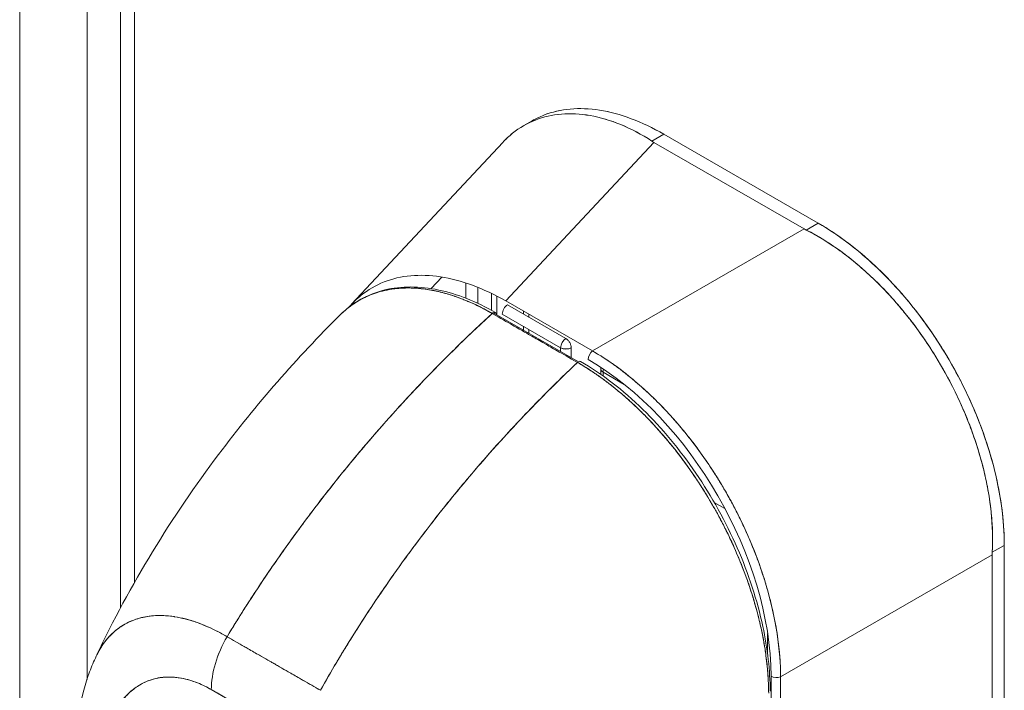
# Model space of a CAD drawing. Header units: inches. Extents: x 15 to 424, y 13 to 263.
# Tile 110 of 125: x 398.9 to 401.13, y 131.87 to 133.39. Entities that reach past the tile are written whole.
import ezdxf

# ---------------------------------------------------------------- set-up
doc = ezdxf.new("R2010")
doc.units = ezdxf.units.IN
doc.header["$LTSCALE"] = 26
doc.header["$MEASUREMENT"] = 0
doc.layers.add('Visible (ANSI)', color=7, linetype='Continuous', lineweight=5)
doc.layers.add('Visible Narrow (ANSI)', color=7, linetype='Continuous', lineweight=5)

msp = doc.modelspace()

# ---------------------------------------------------------------- linework, layer by layer
at = {"layer": 'Visible (ANSI)'}
for p, q in [((399.1249, 152.4943), (399.1249, 132.0539)), ((400.0415, 133.1497), (400.0608, 133.1608)), ((399.6499, 132.7436), (399.9938, 133.1116)), ((400.3375, 133.1116), (400.0006, 132.7512)), ((400.0006, 132.7512), (400.3375, 133.1116)), ((400.36, 133.1302), (400.3328, 133.1145)), ((400.3375, 133.1116), (400.6788, 132.9151)), ((400.711, 132.9281), (400.36, 133.1302)), ((400.1977, 132.6377), (400.6788, 132.9151)), ((400.6788, 132.9151), (400.1977, 132.6377)), ((400.6838, 132.9124), (400.711, 132.9281)), ((400.6626, 132.9057), (400.6626, 132.9057)), ((399.8311, 132.7792), (399.8556, 132.8054)), ((399.9098, 132.792), (399.9098, 132.7573)), ((399.9372, 132.7455), (399.9372, 132.7821)), ((399.9372, 132.7821), (399.9372, 132.7455)), ((399.9685, 132.7296), (399.9685, 132.7681)), ((399.9806, 132.7193), (399.9806, 132.7621)), ((399.9806, 132.7621), (399.9806, 132.7193)), ((400.1977, 132.6377), (400.0006, 132.7512)), ((400.1374, 132.6658), (400.0047, 132.7422)), ((400.1657, 132.6129), (399.9791, 132.7201)), ((399.9926, 132.7213), (400.1253, 132.6449)), ((400.0409, 132.728), (400.0409, 132.7213)), ((400.053, 132.7144), (400.053, 132.721)), ((400.0409, 132.6935), (400.0409, 132.6846)), ((400.053, 132.6777), (400.053, 132.6865)), ((400.1253, 132.6449), (400.1253, 132.6361)), ((400.1495, 132.6223), (400.1495, 132.6449)), ((400.2169, 132.5962), (400.2169, 132.5841)), ((400.2219, 132.5806), (400.2219, 132.5893)), ((400.2219, 132.5893), (400.2699, 132.5616)), ((400.2659, 132.5917), (400.2659, 132.5918)), ((400.3536, 132.5134), (400.3536, 132.5134)), ((400.4745, 132.2932), (400.4987, 132.2793)), ((401.1339, 132.1956), (401.1066, 132.18)), ((401.1066, 132.18), (401.1339, 132.1956)), ((401.1339, 131.4352), (401.1339, 132.1956)), ((401.1339, 132.1956), (401.1339, 131.4352)), ((400.6254, 131.8969), (401.1065, 132.1743)), ((401.1065, 132.1743), (400.6254, 131.8969)), ((401.1065, 131.4204), (401.1065, 132.1743)), ((401.1065, 132.1743), (401.1065, 131.4204)), ((401.0784, 132.1581), (401.0784, 132.1581)), ((401.0904, 132.165), (401.0904, 132.165)), ((401.0904, 132.165), (401.0904, 132.165)), ((401.006, 132.1164), (401.006, 132.1164)), ((401.018, 132.1233), (401.018, 132.1233)), ((400.5958, 131.9955), (400.5958, 131.9483)), ((399.367, 131.988), (399.5792, 131.8661)), ((400.6199, 131.9765), (400.6199, 131.9766)), ((400.6035, 131.2416), (400.6035, 131.898)), ((400.6254, 131.8969), (400.6254, 131.2405)), ((400.6254, 131.2405), (400.6254, 131.8969)), ((399.5433, 131.7459), (399.3311, 131.8678))]:
    msp.add_line(p, q, dxfattribs=at)
msp.add_arc((400.2339, 132.5962), 0.0171, 167.2589, 179.9973, dxfattribs=at)
for centre, major_axis, ratio, start_param, end_param in [((400.4165, 133.1571), (0.1118, 0), 0.575867, 3.865722, 3.926798), ((400.7578, 132.9606), (0.1118, 0), 0.575867, 3.927168, 3.98825), ((400.0047, 132.7282), (0.0085, 0.0148), 0.578093, 0.783464, 2.354261), ((399.9719, 132.7159), (0.0051, 0.00888), 0.57881, 5.495227, 7.361451), ((400.1374, 132.6518), (0.0085, 0.0148), 0.578093, 0.783464, 2.354261), ((400.1374, 132.6518), (-0.0085, -0.0148), 0.578093, 3.925057, 5.495853), ((400.1374, 132.6518), (0.0171, 0), 0.575862, 3.926991, 5.497787), ((400.1998, 132.6252), (0.0085, 0.0148), 0.578093, 0.957997, 2.35426), ((400.1748, 132.13), (-0.2979, 0.5175), 0.595799, 3.944132, 5.48476), ((400.1657, 132.6046), (0.0051, 0.00888), 0.578842, 0, 1.078239), ((400.2339, 132.5962), (-0.0171, 0), 0.575862, 6.283158, 7.068583), ((400.2339, 132.5962), (-0.0085, -0.0148), 0.578093, 5.039874, 5.495853), ((400.2339, 132.5962), (0.0085, 0.0148), 0.578093, 1.898281, 2.354261), ((401.1855, 132.2198), (-0.0558, -0.0969), 0.578093, 5.43459, 5.495672), ((401.1855, 132.2198), (-0.0558, -0.0969), 0.578098, 5.434594, 5.495676), ((399.4518, 131.9372), (-0.085, -0.1479), 0.578742, 4.701637, 5.495287), ((399.4518, 131.9373), (0.085, 0.1479), 0.578826, 1.560152, 2.353879), ((400.8733, 132.1692), (-0.1839, 0.3193), 0.578093, 1.880033, 1.880035), ((400.5346, 131.9746), (0.1966, -0.3415), 0.578093, 1.281147, 1.281149), ((400.866, 132.165), (0.189, -0.3282), 0.578093, 5.013023, 5.013025), ((399.4855, 131.9497), (-0.0512, -0.0001), 0.575134, 1.56208, 1.564955), ((399.4855, 131.9497), (0.0512, 0.0001), 0.575125, 4.703675, 4.70655), ((399.4855, 131.9214), (-0.0512, -0.0001), 0.575125, 2.321449, 2.322214), ((399.4855, 131.9214), (0.0512, 0.0001), 0.575125, 5.463044, 5.463809), ((400.6156, 131.905), (0.0171, 0), 0.575862, 3.926991, 5.323254), ((400.6156, 131.905), (-0.0171, 0), 0.575862, 0.785399, 2.181662), ((399.6089, -24.1205), (-95.1181, 165.1752), 0.578093, 5.500207, 5.501782)]:
    msp.add_ellipse(centre, major_axis=major_axis, ratio=ratio, start_param=start_param, end_param=end_param, dxfattribs=at)
for points, knots in [([(399.9938, 133.1116), (400.0008, 133.1191), (400.0083, 133.1261), (400.0161, 133.1323), (400.0319, 133.145), (400.0492, 133.155), (400.0678, 133.1623), (400.0864, 133.1696), (400.1063, 133.1742), (400.1272, 133.1759), (400.1481, 133.1776), (400.17, 133.1765), (400.1925, 133.1725), (400.2151, 133.1686), (400.2384, 133.1617), (400.2619, 133.152), (400.2854, 133.1424), (400.3092, 133.1298), (400.3328, 133.1145)], [0.3892486, 0.3892486, 0.3892486, 0.3892486, 0.4444444, 0.4444444, 0.4444444, 0.5555556, 0.5555556, 0.5555556, 0.6666667, 0.6666667, 0.6666667, 0.7777778, 0.7777778, 0.7777778, 0.8888889, 0.8888889, 0.8888889, 1, 1, 1, 1]), ([(400.3328, 133.1145), (400.3093, 133.1297), (400.2856, 133.1423), (400.2621, 133.152), (400.2385, 133.1617), (400.2152, 133.1686), (400.1925, 133.1725), (400.1924, 133.1726), (400.1924, 133.1726), (400.1924, 133.1726), (400.1698, 133.1765), (400.148, 133.1776), (400.1272, 133.1759), (400.1271, 133.1759), (400.1271, 133.1759), (400.127, 133.1759), (400.1062, 133.1742), (400.0864, 133.1696), (400.0679, 133.1624), (400.0679, 133.1624), (400.0678, 133.1623), (400.0677, 133.1623), (400.0492, 133.155), (400.0319, 133.145), (400.0161, 133.1324), (400.0161, 133.1323), (400.016, 133.1323), (400.016, 133.1322), (400.0082, 133.126), (400.0008, 133.1191), (399.9938, 133.1116)], [0, 0, 0, 0, 0.1108364, 0.1108364, 0.1108364, 0.2222222, 0.2222222, 0.2222222, 0.2223767, 0.2223767, 0.2223767, 0.3330931, 0.3330931, 0.3330931, 0.3333333, 0.3333333, 0.3333333, 0.4440371, 0.4440371, 0.4440371, 0.4444444, 0.4444444, 0.4444444, 0.5555556, 0.5555556, 0.5555556, 0.5559572, 0.5559572, 0.5559572, 0.6109212, 0.6109212, 0.6109212, 0.6109212]), ([(400.0608, 133.1608), (400.0692, 133.1657), (400.078, 133.1699), (400.0872, 133.1735), (400.1059, 133.1809), (400.126, 133.1855), (400.1472, 133.1874), (400.1684, 133.1893), (400.1907, 133.1885), (400.214, 133.1848), (400.2372, 133.1811), (400.2614, 133.1746), (400.2858, 133.1655), (400.3102, 133.1564), (400.3349, 133.1446), (400.36, 133.1302)], [0.501265, 0.501265, 0.501265, 0.501265, 0.5555556, 0.5555556, 0.5555556, 0.6666667, 0.6666667, 0.6666667, 0.7777778, 0.7777778, 0.7777778, 0.8888889, 0.8888889, 0.8888889, 1, 1, 1, 1]), ([(400.0608, 133.1608), (400.0693, 133.1657), (400.0782, 133.17), (400.0874, 133.1736), (400.106, 133.1809), (400.1261, 133.1855), (400.1472, 133.1874), (400.1684, 133.1893), (400.1907, 133.1885), (400.2137, 133.1849), (400.2371, 133.1812), (400.2612, 133.1747), (400.2857, 133.1655), (400.3102, 133.1564), (400.3352, 133.1445), (400.36, 133.1302)], [0.5012133, 0.5012133, 0.5012133, 0.5012133, 0.5552985, 0.5552985, 0.5552985, 0.6652244, 0.6652244, 0.6652244, 0.7756204, 0.7756204, 0.7756204, 0.8877415, 0.8877415, 0.8877415, 1, 1, 1, 1]), ([(401.1066, 132.18), (401.1078, 132.2038), (401.1074, 132.2283), (401.1055, 132.2531), (401.1051, 132.2594), (401.1045, 132.2656), (401.1038, 132.2719), (401.1018, 132.2908), (401.099, 132.3099), (401.0953, 132.3291), (401.0929, 132.3417), (401.0901, 132.3543), (401.087, 132.367), (401.0838, 132.3802), (401.0802, 132.3933), (401.0763, 132.4065), (401.0707, 132.4253), (401.0643, 132.4441), (401.0573, 132.4628), (401.0547, 132.4697), (401.052, 132.4767), (401.0492, 132.4837), (401.0393, 132.5083), (401.0282, 132.5326), (401.0161, 132.5565), (401.0155, 132.5575), (401.015, 132.5585), (401.0145, 132.5596), (401.0017, 132.5846), (400.9877, 132.6091), (400.9728, 132.6329), (400.97, 132.6373), (400.9673, 132.6416), (400.9645, 132.6459), (400.9519, 132.6651), (400.9387, 132.6838), (400.925, 132.7019), (400.9181, 132.711), (400.911, 132.7198), (400.9039, 132.7286), (400.894, 132.7406), (400.8839, 132.7522), (400.8735, 132.7635), (400.8613, 132.7769), (400.8487, 132.7898), (400.8358, 132.8021), (400.8299, 132.8078), (400.8239, 132.8133), (400.8179, 132.8187), (400.7997, 132.8351), (400.781, 132.8503), (400.7619, 132.8641), (400.7598, 132.8657), (400.7577, 132.8672), (400.7555, 132.8687), (400.7321, 132.8853), (400.708, 132.8999), (400.6838, 132.9124)], [0, 0, 0, 0, 0.088873, 0.088873, 0.088873, 0.111111, 0.111111, 0.111111, 0.178162, 0.178162, 0.178162, 0.222222, 0.222222, 0.222222, 0.267931, 0.267931, 0.267931, 0.333333, 0.333333, 0.333333, 0.357816, 0.357816, 0.357816, 0.444444, 0.444444, 0.444444, 0.448135, 0.448135, 0.448135, 0.538943, 0.538943, 0.538943, 0.555556, 0.555556, 0.555556, 0.629644, 0.629644, 0.629644, 0.666667, 0.666667, 0.666667, 0.717569, 0.717569, 0.717569, 0.777778, 0.777778, 0.777778, 0.805438, 0.805438, 0.805438, 0.888889, 0.888889, 0.888889, 0.898091, 0.898091, 0.898091, 1, 1, 1, 1]), ([(400.6838, 132.9124), (400.7104, 132.8988), (400.7365, 132.8826), (400.762, 132.8641), (400.7874, 132.8456), (400.8121, 132.8248), (400.8358, 132.8021), (400.8595, 132.7794), (400.8822, 132.7548), (400.9038, 132.7287), (400.9253, 132.7026), (400.9456, 132.6749), (400.9644, 132.646), (400.9832, 132.6172), (401.0005, 132.5872), (401.0161, 132.5565), (401.0316, 132.5258), (401.0455, 132.4943), (401.0574, 132.4626), (401.0693, 132.4309), (401.0792, 132.3989), (401.087, 132.367), (401.0948, 132.335), (401.1005, 132.3032), (401.1038, 132.2719), (401.1071, 132.2406), (401.1081, 132.2098), (401.1066, 132.18)], [0, 0, 0, 0, 0.111111, 0.111111, 0.111111, 0.222222, 0.222222, 0.222222, 0.333333, 0.333333, 0.333333, 0.444444, 0.444444, 0.444444, 0.555556, 0.555556, 0.555556, 0.666667, 0.666667, 0.666667, 0.777778, 0.777778, 0.777778, 0.888889, 0.888889, 0.888889, 1, 1, 1, 1]), ([(400.711, 132.9281), (400.7361, 132.9136), (400.7608, 132.8969), (400.7852, 132.8779), (400.8096, 132.859), (400.8337, 132.8376), (400.857, 132.8145), (400.8802, 132.7915), (400.9026, 132.7666), (400.9238, 132.7402), (400.945, 132.7139), (400.9651, 132.6861), (400.9838, 132.6572), (401.0025, 132.6284), (401.0198, 132.5984), (401.0355, 132.5678), (401.0511, 132.5371), (401.0652, 132.5058), (401.0774, 132.4742), (401.0896, 132.4427), (401.1, 132.4109), (401.1084, 132.3792), (401.1168, 132.3475), (401.1232, 132.3158), (401.1275, 132.2851), (401.1317, 132.2545), (401.1338, 132.2247), (401.1339, 132.1956)], [0, 0, 0, 0, 0.111111, 0.111111, 0.111111, 0.222222, 0.222222, 0.222222, 0.333333, 0.333333, 0.333333, 0.444444, 0.444444, 0.444444, 0.555556, 0.555556, 0.555556, 0.666667, 0.666667, 0.666667, 0.777778, 0.777778, 0.777778, 0.888889, 0.888889, 0.888889, 1, 1, 1, 1]), ([(400.711, 132.9281), (400.7339, 132.9149), (400.7568, 132.8996), (400.7794, 132.8824), (400.7998, 132.8669), (400.82, 132.8498), (400.8397, 132.8313), (400.8583, 132.8138), (400.8764, 132.7951), (400.8941, 132.7754), (400.9116, 132.7557), (400.9285, 132.7349), (400.9447, 132.7133), (400.9614, 132.6911), (400.9772, 132.6679), (400.9922, 132.6441), (401.0071, 132.6202), (401.021, 132.5957), (401.0339, 132.5707), (401.0467, 132.5459), (401.0585, 132.5206), (401.069, 132.4951), (401.0796, 132.4696), (401.0889, 132.444), (401.097, 132.4184), (401.1051, 132.3927), (401.1119, 132.3671), (401.1174, 132.3418), (401.1228, 132.3165), (401.127, 132.2915), (401.1297, 132.2671), (401.1325, 132.2426), (401.1339, 132.2187), (401.1339, 132.1956)], [0, 0, 0, 0, 0.103179, 0.103179, 0.103179, 0.19641, 0.19641, 0.19641, 0.284272, 0.284272, 0.284272, 0.371718, 0.371718, 0.371718, 0.461564, 0.461564, 0.461564, 0.551364, 0.551364, 0.551364, 0.640801, 0.640801, 0.640801, 0.730189, 0.730189, 0.730189, 0.82001, 0.82001, 0.82001, 0.909949, 0.909949, 0.909949, 1, 1, 1, 1]), ([(400.0006, 132.7512), (399.9751, 132.7657), (399.9497, 132.7776), (399.9248, 132.7868), (399.9, 132.796), (399.8756, 132.8024), (399.8522, 132.806), (399.8287, 132.8096), (399.8061, 132.8104), (399.7846, 132.8084), (399.7631, 132.8065), (399.7428, 132.8017), (399.7239, 132.7943), (399.7051, 132.7868), (399.6876, 132.7767), (399.6718, 132.764), (399.6617, 132.7559), (399.6523, 132.7468), (399.6437, 132.7367)], [0, 0, 0, 0, 0.1111111, 0.1111111, 0.1111111, 0.2222222, 0.2222222, 0.2222222, 0.3333333, 0.3333333, 0.3333333, 0.4444444, 0.4444444, 0.4444444, 0.5555556, 0.5555556, 0.5555556, 0.6262263, 0.6262263, 0.6262263, 0.6262263]), ([(399.6243, 132.7197), (399.6523, 132.7475), (399.6871, 132.7669), (399.763, 132.7853), (399.8049, 132.7852), (399.8898, 132.7672), (399.9337, 132.7497), (399.977, 132.7248)], [0, 0, 0, 0, 0.5691, 0.5691, 1.123657, 1.123657, 1.658858, 1.658858, 1.658858, 1.658858]), ([(399.6244, 132.7197), (399.6259, 132.7213), (399.6275, 132.7228), (399.6291, 132.7243), (399.6336, 132.7285), (399.6383, 132.7325), (399.643, 132.7362), (399.65, 132.7416), (399.6572, 132.7465), (399.6645, 132.7509), (399.6747, 132.7569), (399.6852, 132.7619), (399.6956, 132.7659), (399.6985, 132.767), (399.7014, 132.7681), (399.7043, 132.7691), (399.7187, 132.7739), (399.7329, 132.7769), (399.747, 132.7787), (399.7475, 132.7788), (399.7481, 132.7789), (399.7486, 132.7789), (399.7629, 132.7806), (399.7771, 132.781), (399.7909, 132.7804), (399.7939, 132.7803), (399.7969, 132.7801), (399.7998, 132.7799), (399.8116, 132.779), (399.823, 132.7774), (399.8342, 132.7752), (399.8389, 132.7744), (399.8435, 132.7734), (399.848, 132.7723), (399.8573, 132.7701), (399.8664, 132.7676), (399.8753, 132.7649), (399.8812, 132.763), (399.887, 132.761), (399.8927, 132.759), (399.8994, 132.7565), (399.906, 132.7539), (399.9124, 132.7512), (399.9195, 132.7483), (399.9265, 132.7451), (399.9334, 132.7419), (399.9371, 132.7401), (399.9407, 132.7383), (399.9443, 132.7365), (399.9535, 132.7319), (399.9622, 132.7271), (399.9698, 132.7227)], [0.3287986, 0.3287986, 0.3287986, 0.3287986, 0.3378724, 0.3378724, 0.3378724, 0.3636364, 0.3636364, 0.3636364, 0.4015229, 0.4015229, 0.4015229, 0.4545455, 0.4545455, 0.4545455, 0.4693394, 0.4693394, 0.4693394, 0.5426566, 0.5426566, 0.5426566, 0.5454545, 0.5454545, 0.5454545, 0.6201601, 0.6201601, 0.6201601, 0.6363636, 0.6363636, 0.6363636, 0.7005689, 0.7005689, 0.7005689, 0.7272727, 0.7272727, 0.7272727, 0.7817474, 0.7817474, 0.7817474, 0.8181818, 0.8181818, 0.8181818, 0.861421, 0.861421, 0.861421, 0.9090909, 0.9090909, 0.9090909, 0.9347795, 0.9347795, 0.9347795, 1, 1, 1, 1]), ([(399.9698, 132.7227), (399.9686, 132.7234), (399.9675, 132.7241), (399.9663, 132.7247), (399.9649, 132.7255), (399.9636, 132.7262), (399.9623, 132.727), (399.9608, 132.7278), (399.9593, 132.7286), (399.9578, 132.7294), (399.9562, 132.7303), (399.9545, 132.7312), (399.9529, 132.732), (399.9512, 132.733), (399.9494, 132.7339), (399.9477, 132.7347), (399.9459, 132.7357), (399.9441, 132.7366), (399.9422, 132.7375), (399.9403, 132.7385), (399.9383, 132.7395), (399.9364, 132.7404), (399.9342, 132.7415), (399.9321, 132.7425), (399.9299, 132.7435), (399.9275, 132.7446), (399.9252, 132.7457), (399.9228, 132.7468), (399.9201, 132.748), (399.9174, 132.7491), (399.9147, 132.7503), (399.9116, 132.7516), (399.9085, 132.7529), (399.9055, 132.7541), (399.902, 132.7555), (399.8985, 132.7568), (399.895, 132.7581), (399.8919, 132.7592), (399.8889, 132.7603), (399.8859, 132.7614), (399.885, 132.7617), (399.8842, 132.762), (399.8833, 132.7622), (399.8791, 132.7637), (399.8749, 132.765), (399.8707, 132.7663), (399.8661, 132.7676), (399.8616, 132.7689), (399.8571, 132.7701), (399.8522, 132.7714), (399.8473, 132.7725), (399.8425, 132.7736), (399.8373, 132.7747), (399.8321, 132.7757), (399.8269, 132.7765), (399.8213, 132.7775), (399.8157, 132.7783), (399.8101, 132.7789), (399.8085, 132.7791), (399.8068, 132.7792), (399.8051, 132.7794), (399.8008, 132.7798), (399.7964, 132.7801), (399.7921, 132.7803), (399.7856, 132.7807), (399.7791, 132.7808), (399.7728, 132.7806), (399.7658, 132.7805), (399.7588, 132.78), (399.752, 132.7793), (399.7448, 132.7785), (399.7376, 132.7774), (399.7306, 132.776), (399.7304, 132.776), (399.7302, 132.776), (399.73, 132.7759), (399.7221, 132.7743), (399.7144, 132.7723), (399.7069, 132.7699), (399.6987, 132.7673), (399.6907, 132.7641), (399.6829, 132.7606), (399.6769, 132.7578), (399.671, 132.7547), (399.6653, 132.7513), (399.6629, 132.7499), (399.6605, 132.7484), (399.6581, 132.7469), (399.6493, 132.7412), (399.6409, 132.7348), (399.6329, 132.7278), (399.63, 132.7252), (399.6272, 132.7225), (399.6244, 132.7197)], [0, 0, 0, 0, 0.0051535, 0.0051535, 0.0051535, 0.011125, 0.011125, 0.011125, 0.0177599, 0.0177599, 0.0177599, 0.024968, 0.024968, 0.024968, 0.0326646, 0.0326646, 0.0326646, 0.0407909, 0.0407909, 0.0407909, 0.0494929, 0.0494929, 0.0494929, 0.0590435, 0.0590435, 0.0590435, 0.0697173, 0.0697173, 0.0697173, 0.0817898, 0.0817898, 0.0817898, 0.0955416, 0.0955416, 0.0955416, 0.1112568, 0.1112568, 0.1112568, 0.125, 0.125, 0.125, 0.1288152, 0.1288152, 0.1288152, 0.1479502, 0.1479502, 0.1479502, 0.1687359, 0.1687359, 0.1687359, 0.1911746, 0.1911746, 0.1911746, 0.2155136, 0.2155136, 0.2155136, 0.2420183, 0.2420183, 0.2420183, 0.25, 0.25, 0.25, 0.2709744, 0.2709744, 0.2709744, 0.3027382, 0.3027382, 0.3027382, 0.3376886, 0.3376886, 0.3376886, 0.375, 0.375, 0.375, 0.3761252, 0.3761252, 0.3761252, 0.4181661, 0.4181661, 0.4181661, 0.4642343, 0.4642343, 0.4642343, 0.5, 0.5, 0.5, 0.515243, 0.515243, 0.515243, 0.571952, 0.571952, 0.571952, 0.5926556, 0.5926556, 0.5926556, 0.5926556]), ([(399.0696, 131.9438), (399.146, 132.1063), (399.2419, 132.2613), (399.4333, 132.5164), (399.5266, 132.6229), (399.6244, 132.7197)], [0, 0, 0, 0, 1.578239, 1.578239, 2.854351, 2.854351, 2.854351, 2.854351]), ([(399.9698, 132.7227), (399.9213, 132.6784), (399.875, 132.6333), (399.8309, 132.5879), (399.7868, 132.5425), (399.7449, 132.4968), (399.7053, 132.4512), (399.6656, 132.4056), (399.6282, 132.36), (399.5929, 132.3149), (399.5576, 132.2698), (399.5244, 132.2251), (399.4934, 132.181), (399.4623, 132.137), (399.4333, 132.0936), (399.4062, 132.0512), (399.3927, 132.0299), (399.3796, 132.0088), (399.3671, 131.988)], [0, 0, 0, 0, 0.181782, 0.181782, 0.181782, 0.363564, 0.363564, 0.363564, 0.545346, 0.545346, 0.545346, 0.727128, 0.727128, 0.727128, 0.90891, 0.90891, 0.90891, 1, 1, 1, 1]), ([(399.3671, 131.988), (399.3843, 132.0165), (399.4024, 132.0454), (399.4214, 132.0748), (399.4405, 132.1042), (399.4606, 132.134), (399.4816, 132.1642), (399.5026, 132.1944), (399.5246, 132.2249), (399.5476, 132.2556), (399.5706, 132.2864), (399.5946, 132.3174), (399.6196, 132.3486), (399.6446, 132.3797), (399.6706, 132.4111), (399.6977, 132.4424), (399.7248, 132.4738), (399.7529, 132.5052), (399.7821, 132.5366), (399.8113, 132.5679), (399.8415, 132.5992), (399.8728, 132.6303), (399.9041, 132.6613), (399.9364, 132.6922), (399.9698, 132.7227)], [0, 0, 0, 0, 0.12462, 0.12462, 0.12462, 0.249674, 0.249674, 0.249674, 0.374729, 0.374729, 0.374729, 0.499784, 0.499784, 0.499784, 0.624839, 0.624839, 0.624839, 0.749894, 0.749894, 0.749894, 0.874949, 0.874949, 0.874949, 1, 1, 1, 1]), ([(399.9698, 132.7227), (399.9889, 132.7117), (400.0038, 132.7032), (400.0156, 132.6964), (400.0275, 132.6896), (400.0363, 132.6845), (400.0433, 132.6805), (400.0503, 132.6765), (400.0555, 132.6735), (400.0601, 132.6709), (400.0647, 132.6682), (400.0687, 132.6659), (400.0733, 132.6633), (400.0779, 132.6606), (400.0831, 132.6576), (400.0901, 132.6536), (400.0971, 132.6496), (400.1059, 132.6445), (400.1177, 132.6377), (400.1295, 132.6309), (400.1444, 132.6224), (400.1636, 132.6114)], [0, 0, 0, 0, 0.142857, 0.142857, 0.142857, 0.285714, 0.285714, 0.285714, 0.428571, 0.428571, 0.428571, 0.571429, 0.571429, 0.571429, 0.714286, 0.714286, 0.714286, 0.857143, 0.857143, 0.857143, 1, 1, 1, 1]), ([(399.9718, 132.7242), (399.9731, 132.7235), (399.9744, 132.7228), (399.9757, 132.722), (399.9768, 132.7214), (399.978, 132.7208), (399.9791, 132.7201)], [0.98904913, 0.98904913, 0.98904913, 0.98904913, 0.99489394, 0.99489394, 0.99489394, 1, 1, 1, 1]), ([(400.1374, 132.6658), (400.139, 132.6648), (400.1405, 132.6636), (400.1419, 132.6621), (400.1434, 132.6606), (400.1448, 132.6588), (400.1459, 132.6568), (400.147, 132.6549), (400.1479, 132.6528), (400.1485, 132.6508), (400.1492, 132.6487), (400.1495, 132.6467), (400.1495, 132.6449)], [0, 0, 0, 0, 0.25, 0.25, 0.25, 0.5, 0.5, 0.5, 0.75, 0.75, 0.75, 1, 1, 1, 1]), ([(400.1495, 132.6449), (400.1479, 132.6439), (400.146, 132.6432), (400.1439, 132.6427), (400.1418, 132.6423), (400.1396, 132.642), (400.1374, 132.642), (400.1351, 132.642), (400.1328, 132.6422), (400.1308, 132.6427), (400.1288, 132.6433), (400.127, 132.644), (400.1253, 132.6449)], [0, 0, 0, 0, 0.25, 0.25, 0.25, 0.5, 0.5, 0.5, 0.75, 0.75, 0.75, 1, 1, 1, 1]), ([(400.1977, 132.6377), (400.2035, 132.6343), (400.2093, 132.6308), (400.2151, 132.6271), (400.2225, 132.6225), (400.23, 132.6176), (400.2374, 132.6125), (400.2448, 132.6074), (400.2521, 132.6021), (400.2595, 132.5966), (400.2668, 132.5911), (400.2741, 132.5855), (400.2814, 132.5796), (400.2886, 132.5737), (400.2958, 132.5677), (400.303, 132.5614), (400.3101, 132.5552), (400.3172, 132.5488), (400.3242, 132.5422), (400.3313, 132.5357), (400.3382, 132.5289), (400.3451, 132.522), (400.3505, 132.5167), (400.3557, 132.5113), (400.361, 132.5057), (400.3625, 132.5041), (400.3641, 132.5025), (400.3656, 132.5009), (400.3723, 132.4937), (400.379, 132.4863), (400.3856, 132.4788), (400.3921, 132.4713), (400.3986, 132.4637), (400.405, 132.4559), (400.4114, 132.4481), (400.4177, 132.4402), (400.4239, 132.4322), (400.4301, 132.4241), (400.4362, 132.416), (400.4421, 132.4077), (400.4481, 132.3995), (400.454, 132.3911), (400.4597, 132.3826), (400.4655, 132.3742), (400.4711, 132.3656), (400.4766, 132.3569), (400.4822, 132.3483), (400.4875, 132.3395), (400.4928, 132.3307), (400.4952, 132.3267), (400.4976, 132.3226), (400.4999, 132.3186), (400.5027, 132.3137), (400.5055, 132.3088), (400.5082, 132.3039), (400.5132, 132.2949), (400.5181, 132.2859), (400.5228, 132.2767), (400.5275, 132.2676), (400.5321, 132.2584), (400.5365, 132.2492), (400.541, 132.24), (400.5453, 132.2307), (400.5494, 132.2214), (400.5535, 132.2121), (400.5575, 132.2027), (400.5613, 132.1933), (400.5652, 132.1839), (400.5688, 132.1745), (400.5723, 132.1651), (400.5759, 132.1557), (400.5792, 132.1462), (400.5824, 132.1368), (400.5856, 132.1273), (400.5886, 132.1178), (400.5914, 132.1084), (400.5918, 132.1071), (400.5922, 132.1059), (400.5926, 132.1046), (400.595, 132.0964), (400.5973, 132.0882), (400.5995, 132.0801), (400.602, 132.0706), (400.6043, 132.0612), (400.6064, 132.0519), (400.6086, 132.0425), (400.6106, 132.0331), (400.6124, 132.0238), (400.6142, 132.0145), (400.6158, 132.0052), (400.6172, 131.996), (400.6186, 131.9868), (400.6199, 131.9776), (400.6209, 131.9686), (400.622, 131.9595), (400.6228, 131.9504), (400.6235, 131.9415), (400.6242, 131.9325), (400.6247, 131.9236), (400.625, 131.9148), (400.6252, 131.9088), (400.6253, 131.9028), (400.6254, 131.8969)], [0, 0, 0, 0, 0.026039, 0.026039, 0.026039, 0.0594, 0.0594, 0.0594, 0.09265, 0.09265, 0.09265, 0.125794, 0.125794, 0.125794, 0.15884, 0.15884, 0.15884, 0.191791, 0.191791, 0.191791, 0.224653, 0.224653, 0.224653, 0.25, 0.25, 0.25, 0.257436, 0.257436, 0.257436, 0.290141, 0.290141, 0.290141, 0.322775, 0.322775, 0.322775, 0.35535, 0.35535, 0.35535, 0.387876, 0.387876, 0.387876, 0.420366, 0.420366, 0.420366, 0.452832, 0.452832, 0.452832, 0.485286, 0.485286, 0.485286, 0.5, 0.5, 0.5, 0.517739, 0.517739, 0.517739, 0.550193, 0.550193, 0.550193, 0.582661, 0.582661, 0.582661, 0.615153, 0.615153, 0.615153, 0.647685, 0.647685, 0.647685, 0.680266, 0.680266, 0.680266, 0.712905, 0.712905, 0.712905, 0.745617, 0.745617, 0.745617, 0.75, 0.75, 0.75, 0.778408, 0.778408, 0.778408, 0.811278, 0.811278, 0.811278, 0.844236, 0.844236, 0.844236, 0.877291, 0.877291, 0.877291, 0.910445, 0.910445, 0.910445, 0.943705, 0.943705, 0.943705, 0.977077, 0.977077, 0.977077, 1, 1, 1, 1]), ([(400.6254, 131.8969), (400.6252, 131.9263), (400.6229, 131.9567), (400.6184, 131.9878), (400.614, 132.0188), (400.6074, 132.0506), (400.5988, 132.0825), (400.5903, 132.1144), (400.5797, 132.1465), (400.5673, 132.1784), (400.5549, 132.2102), (400.5407, 132.2418), (400.5248, 132.2728), (400.509, 132.3037), (400.4915, 132.3339), (400.4727, 132.3631), (400.4538, 132.3923), (400.4336, 132.4204), (400.4122, 132.447), (400.3908, 132.4737), (400.3683, 132.4988), (400.345, 132.5222), (400.3216, 132.5455), (400.2974, 132.5671), (400.2728, 132.5864), (400.2481, 132.6058), (400.223, 132.623), (400.1977, 132.6377)], [0, 0, 0, 0, 0.111111, 0.111111, 0.111111, 0.222222, 0.222222, 0.222222, 0.333333, 0.333333, 0.333333, 0.444444, 0.444444, 0.444444, 0.555556, 0.555556, 0.555556, 0.666667, 0.666667, 0.666667, 0.777778, 0.777778, 0.777778, 0.888889, 0.888889, 0.888889, 1, 1, 1, 1]), ([(400.1636, 132.6114), (400.1308, 132.5805), (400.0991, 132.5493), (400.0685, 132.5179), (400.0379, 132.4864), (400.0083, 132.4548), (399.9798, 132.423), (399.9513, 132.3913), (399.9239, 132.3594), (399.8976, 132.3277), (399.8712, 132.2959), (399.8459, 132.2641), (399.8216, 132.2325), (399.7974, 132.2009), (399.7742, 132.1695), (399.752, 132.1382), (399.7298, 132.107), (399.7086, 132.076), (399.6885, 132.0454), (399.6683, 132.0147), (399.6491, 131.9844), (399.6309, 131.9544), (399.6127, 131.9246), (399.5955, 131.8951), (399.5792, 131.8661)], [0, 0, 0, 0, 0.125051, 0.125051, 0.125051, 0.250106, 0.250106, 0.250106, 0.375161, 0.375161, 0.375161, 0.500216, 0.500216, 0.500216, 0.625271, 0.625271, 0.625271, 0.750326, 0.750326, 0.750326, 0.87538, 0.87538, 0.87538, 1, 1, 1, 1]), ([(399.5792, 131.8661), (399.5911, 131.8873), (399.6035, 131.9088), (399.6164, 131.9304), (399.6422, 131.9736), (399.6699, 132.0177), (399.6998, 132.0625), (399.7296, 132.1072), (399.7616, 132.1526), (399.7958, 132.1984), (399.83, 132.2441), (399.8663, 132.2903), (399.9049, 132.3365), (399.9435, 132.3827), (399.9844, 132.429), (400.0275, 132.4749), (400.0706, 132.5209), (400.116, 132.5665), (400.1636, 132.6114)], [0, 0, 0, 0, 0.09109, 0.09109, 0.09109, 0.272872, 0.272872, 0.272872, 0.454654, 0.454654, 0.454654, 0.636436, 0.636436, 0.636436, 0.818218, 0.818218, 0.818218, 1, 1, 1, 1]), ([(400.5982, 131.8598), (400.5981, 131.8657), (400.598, 131.8716), (400.5978, 131.8776), (400.5976, 131.8842), (400.5972, 131.8908), (400.5968, 131.8976), (400.5963, 131.905), (400.5957, 131.9124), (400.5949, 131.9199), (400.5941, 131.9282), (400.5931, 131.9365), (400.592, 131.9449), (400.5912, 131.951), (400.5903, 131.9571), (400.5893, 131.9633), (400.5888, 131.9664), (400.5883, 131.9695), (400.5877, 131.9727), (400.5859, 131.9829), (400.5839, 131.9932), (400.5817, 132.0035), (400.5793, 132.0149), (400.5766, 132.0264), (400.5736, 132.0379), (400.5707, 132.0494), (400.5675, 132.0608), (400.564, 132.0723), (400.5636, 132.0735), (400.5633, 132.0747), (400.5629, 132.0759), (400.5587, 132.0899), (400.5541, 132.1038), (400.5491, 132.1178), (400.5436, 132.1333), (400.5376, 132.1488), (400.5312, 132.1643), (400.5287, 132.1704), (400.5261, 132.1764), (400.5234, 132.1825), (400.5186, 132.1936), (400.5135, 132.2047), (400.5083, 132.2157), (400.4999, 132.2332), (400.491, 132.2506), (400.4816, 132.2677), (400.4775, 132.275), (400.4734, 132.2824), (400.4692, 132.2896), (400.4645, 132.2977), (400.4598, 132.3057), (400.4549, 132.3136), (400.4467, 132.3269), (400.4382, 132.34), (400.4295, 132.3529), (400.4217, 132.3644), (400.4136, 132.3758), (400.4054, 132.3869), (400.4048, 132.3878), (400.4041, 132.3887), (400.4034, 132.3896), (400.3966, 132.3987), (400.3897, 132.4077), (400.3827, 132.4165), (400.3757, 132.4253), (400.3686, 132.4338), (400.3615, 132.4422), (400.355, 132.4498), (400.3484, 132.4572), (400.3418, 132.4645), (400.3374, 132.4693), (400.333, 132.4741), (400.3286, 132.4787), (400.3269, 132.4805), (400.3252, 132.4822), (400.3235, 132.484), (400.3179, 132.4898), (400.3123, 132.4955), (400.3066, 132.501), (400.3014, 132.5061), (400.2962, 132.5112), (400.2909, 132.5161), (400.2861, 132.5206), (400.2812, 132.525), (400.2763, 132.5294), (400.2717, 132.5334), (400.2672, 132.5373), (400.2626, 132.5412), (400.2584, 132.5448), (400.2542, 132.5482), (400.25, 132.5517), (400.2492, 132.5523), (400.2484, 132.553), (400.2476, 132.5536), (400.2445, 132.5561), (400.2414, 132.5585), (400.2383, 132.5609), (400.2348, 132.5636), (400.2313, 132.5663), (400.2278, 132.5689), (400.2248, 132.5712), (400.2217, 132.5735), (400.2186, 132.5757), (400.2159, 132.5777), (400.2132, 132.5796), (400.2105, 132.5815), (400.2082, 132.5831), (400.2058, 132.5848), (400.2034, 132.5864), (400.2012, 132.5879), (400.1991, 132.5893), (400.1969, 132.5908), (400.195, 132.5921), (400.193, 132.5933), (400.1911, 132.5946), (400.1892, 132.5958), (400.1874, 132.597), (400.1856, 132.5981), (400.1839, 132.5992), (400.1821, 132.6003), (400.1804, 132.6014), (400.1788, 132.6024), (400.1772, 132.6034), (400.1755, 132.6043), (400.1741, 132.6052), (400.1726, 132.6061), (400.1711, 132.607), (400.1697, 132.6078), (400.1684, 132.6086), (400.1671, 132.6094), (400.1659, 132.6101), (400.1648, 132.6107), (400.1636, 132.6114)], [0, 0, 0, 0, 0.022163, 0.022163, 0.022163, 0.046721, 0.046721, 0.046721, 0.07375, 0.07375, 0.07375, 0.103441, 0.103441, 0.103441, 0.125, 0.125, 0.125, 0.135958, 0.135958, 0.135958, 0.171628, 0.171628, 0.171628, 0.210936, 0.210936, 0.210936, 0.25, 0.25, 0.25, 0.254076, 0.254076, 0.254076, 0.301415, 0.301415, 0.301415, 0.354208, 0.354208, 0.354208, 0.375, 0.375, 0.375, 0.413119, 0.413119, 0.413119, 0.473883, 0.473883, 0.473883, 0.5, 0.5, 0.5, 0.529014, 0.529014, 0.529014, 0.577715, 0.577715, 0.577715, 0.621414, 0.621414, 0.621414, 0.625, 0.625, 0.625, 0.66093, 0.66093, 0.66093, 0.696579, 0.696579, 0.696579, 0.728771, 0.728771, 0.728771, 0.75, 0.75, 0.75, 0.757976, 0.757976, 0.757976, 0.784626, 0.784626, 0.784626, 0.80904, 0.80904, 0.80904, 0.83151, 0.83151, 0.83151, 0.852308, 0.852308, 0.852308, 0.871433, 0.871433, 0.871433, 0.875, 0.875, 0.875, 0.888962, 0.888962, 0.888962, 0.904641, 0.904641, 0.904641, 0.918368, 0.918368, 0.918368, 0.930426, 0.930426, 0.930426, 0.941092, 0.941092, 0.941092, 0.950638, 0.950638, 0.950638, 0.959335, 0.959335, 0.959335, 0.967454, 0.967454, 0.967454, 0.975136, 0.975136, 0.975136, 0.982323, 0.982323, 0.982323, 0.988932, 0.988932, 0.988932, 0.994877, 0.994877, 0.994877, 1, 1, 1, 1]), ([(400.1636, 132.6114), (400.1712, 132.607), (400.1799, 132.6018), (400.1891, 132.5959), (400.1927, 132.5936), (400.1963, 132.5912), (400.2, 132.5887), (400.2069, 132.5841), (400.2139, 132.5792), (400.221, 132.574), (400.2274, 132.5693), (400.234, 132.5643), (400.2408, 132.559), (400.2465, 132.5545), (400.2523, 132.5498), (400.2582, 132.5449), (400.2671, 132.5375), (400.2762, 132.5296), (400.2855, 132.5211), (400.2901, 132.5169), (400.2947, 132.5126), (400.2994, 132.5081), (400.3106, 132.4973), (400.3221, 132.4857), (400.3338, 132.4731), (400.3368, 132.4699), (400.3398, 132.4667), (400.3428, 132.4634), (400.3567, 132.4481), (400.3709, 132.4315), (400.3853, 132.4133), (400.3858, 132.4126), (400.3864, 132.4118), (400.3869, 132.4111), (400.4011, 132.3931), (400.4155, 132.3736), (400.4299, 132.3523), (400.4328, 132.348), (400.4357, 132.3436), (400.4386, 132.3392), (400.4491, 132.3231), (400.4597, 132.3061), (400.47, 132.2882), (400.4774, 132.2755), (400.4846, 132.2624), (400.4916, 132.2489), (400.4965, 132.2397), (400.5012, 132.2302), (400.5058, 132.2207), (400.5168, 132.1982), (400.527, 132.1751), (400.5362, 132.152), (400.5368, 132.1505), (400.5374, 132.149), (400.538, 132.1475), (400.5463, 132.1263), (400.5538, 132.1052), (400.5604, 132.0841), (400.5645, 132.071), (400.5683, 132.0579), (400.5718, 132.0447), (400.5741, 132.0362), (400.5762, 132.0277), (400.5782, 132.0193), (400.583, 131.9988), (400.5869, 131.9787), (400.5899, 131.9593), (400.5907, 131.9544), (400.5914, 131.9496), (400.592, 131.9448), (400.5939, 131.9313), (400.5952, 131.9183), (400.5962, 131.9059), (400.5975, 131.8894), (400.5981, 131.874), (400.5982, 131.8598)], [0, 0, 0, 0, 0.065233, 0.065233, 0.065233, 0.090909, 0.090909, 0.090909, 0.138606, 0.138606, 0.138606, 0.181818, 0.181818, 0.181818, 0.218295, 0.218295, 0.218295, 0.272727, 0.272727, 0.272727, 0.299488, 0.299488, 0.299488, 0.363636, 0.363636, 0.363636, 0.379913, 0.379913, 0.379913, 0.454545, 0.454545, 0.454545, 0.457429, 0.457429, 0.457429, 0.530754, 0.530754, 0.530754, 0.545455, 0.545455, 0.545455, 0.598649, 0.598649, 0.598649, 0.636364, 0.636364, 0.636364, 0.662242, 0.662242, 0.662242, 0.723318, 0.723318, 0.723318, 0.727273, 0.727273, 0.727273, 0.783303, 0.783303, 0.783303, 0.818182, 0.818182, 0.818182, 0.840721, 0.840721, 0.840721, 0.895221, 0.895221, 0.895221, 0.909091, 0.909091, 0.909091, 0.94822, 0.94822, 0.94822, 1, 1, 1, 1]), ([(400.1708, 132.6135), (400.2187, 132.586), (400.2671, 132.5486), (400.3553, 132.4623), (400.3965, 132.4129), (400.469, 132.3067), (400.5011, 132.2486), (400.5526, 132.1309), (400.5724, 132.07), (400.5958, 131.9606), (400.6015, 131.9106), (400.6015, 131.8641)], [0, 0, 0, 0, 0.592261, 0.592261, 1.15937, 1.15937, 1.729253, 1.729253, 2.301395, 2.301395, 2.798391, 2.798391, 2.798391, 2.798391]), ([(400.2219, 132.5893), (400.2202, 132.5903), (400.2191, 132.5912), (400.2182, 132.5924), (400.2174, 132.5935), (400.2169, 132.5949), (400.2169, 132.5962), (400.2169, 132.5962), (400.2169, 132.5962), (400.2169, 132.5962)], [0, 0, 0, 0, 0.25, 0.25, 0.25, 0.5, 0.5, 0.5, 0.5036627, 0.5036627, 0.5036627, 0.5036627]), ([(399.3671, 131.988), (399.3595, 131.9926), (399.351, 131.9972), (399.3421, 132.0017), (399.3346, 132.0054), (399.3269, 132.009), (399.3191, 132.0123), (399.3167, 132.0133), (399.3143, 132.0143), (399.3119, 132.0153), (399.3007, 132.0198), (399.2895, 132.0237), (399.278, 132.0268), (399.2743, 132.0279), (399.2705, 132.0288), (399.2667, 132.0297), (399.2585, 132.0316), (399.2501, 132.0332), (399.2417, 132.0343), (399.2317, 132.0356), (399.2217, 132.0362), (399.2116, 132.0361), (399.2093, 132.0361), (399.2069, 132.036), (399.2045, 132.0359), (399.1923, 132.0353), (399.1801, 132.0334), (399.1683, 132.0302), (399.1644, 132.0291), (399.1606, 132.0279), (399.1568, 132.0266), (399.1492, 132.0238), (399.1417, 132.0204), (399.1346, 132.0164), (399.1304, 132.014), (399.1263, 132.0115), (399.1224, 132.0087), (399.1177, 132.0054), (399.1132, 132.0018), (399.1089, 131.9979), (399.1075, 131.9967), (399.1062, 131.9954), (399.1049, 131.9942), (399.096, 131.9855), (399.0878, 131.9755), (399.0806, 131.964), (399.0776, 131.9593), (399.0748, 131.9543), (399.0722, 131.9491), (399.0713, 131.9474), (399.0705, 131.9456), (399.0696, 131.9438)], [0, 0, 0, 0, 0.060624, 0.060624, 0.060624, 0.1111111, 0.1111111, 0.1111111, 0.1265869, 0.1265869, 0.1265869, 0.1987914, 0.1987914, 0.1987914, 0.2222222, 0.2222222, 0.2222222, 0.273294, 0.273294, 0.273294, 0.3333333, 0.3333333, 0.3333333, 0.3474368, 0.3474368, 0.3474368, 0.4205222, 0.4205222, 0.4205222, 0.4444444, 0.4444444, 0.4444444, 0.4933991, 0.4933991, 0.4933991, 0.5219496, 0.5219496, 0.5219496, 0.5555556, 0.5555556, 0.5555556, 0.5658861, 0.5658861, 0.5658861, 0.6371166, 0.6371166, 0.6371166, 0.6666667, 0.6666667, 0.6666667, 0.6764263, 0.6764263, 0.6764263, 0.6764263]), ([(399.0696, 131.9438), (399.0722, 131.9494), (399.075, 131.9546), (399.078, 131.9596), (399.0844, 131.9706), (399.0917, 131.9804), (399.0998, 131.989), (399.1001, 131.9894), (399.1005, 131.9897), (399.1009, 131.9901), (399.1089, 131.9985), (399.1177, 132.0057), (399.127, 132.0118), (399.1321, 132.0151), (399.1374, 132.0181), (399.1429, 132.0208), (399.1474, 132.0229), (399.1519, 132.0248), (399.1566, 132.0265), (399.1662, 132.03), (399.1763, 132.0325), (399.1868, 132.0341), (399.1887, 132.0344), (399.1906, 132.0346), (399.1925, 132.0349), (399.2004, 132.0358), (399.2084, 132.0362), (399.2165, 132.0361), (399.2259, 132.036), (399.2356, 132.0352), (399.2454, 132.0338), (399.2461, 132.0337), (399.2469, 132.0336), (399.2476, 132.0335), (399.256, 132.0322), (399.2645, 132.0304), (399.273, 132.0282), (399.2817, 132.0259), (399.2904, 132.0233), (399.2992, 132.0201), (399.3015, 132.0193), (399.3039, 132.0184), (399.3063, 132.0175), (399.312, 132.0153), (399.3178, 132.0129), (399.3236, 132.0104), (399.3311, 132.007), (399.3387, 132.0034), (399.3463, 131.9995), (399.3532, 131.9959), (399.3602, 131.9921), (399.367, 131.988)], [0.335909, 0.335909, 0.335909, 0.335909, 0.3688988, 0.3688988, 0.3688988, 0.4411046, 0.4411046, 0.4411046, 0.4444444, 0.4444444, 0.4444444, 0.5160884, 0.5160884, 0.5160884, 0.5555556, 0.5555556, 0.5555556, 0.5876754, 0.5876754, 0.5876754, 0.6544159, 0.6544159, 0.6544159, 0.6666667, 0.6666667, 0.6666667, 0.7161429, 0.7161429, 0.7161429, 0.7734695, 0.7734695, 0.7734695, 0.7777778, 0.7777778, 0.7777778, 0.8266877, 0.8266877, 0.8266877, 0.8758248, 0.8758248, 0.8758248, 0.8888889, 0.8888889, 0.8888889, 0.9207769, 0.9207769, 0.9207769, 0.9621735, 0.9621735, 0.9621735, 0.999975, 0.999975, 0.999975, 0.999975]), ([(399.5792, 131.8661), (399.5663, 131.8736), (399.5525, 131.8815), (399.5401, 131.8886), (399.5372, 131.8903), (399.5345, 131.8919), (399.5317, 131.8934), (399.5226, 131.8987), (399.5141, 131.9036), (399.5057, 131.9084), (399.5043, 131.9092), (399.5029, 131.9101), (399.5015, 131.9109), (399.4947, 131.9148), (399.4879, 131.9187), (399.4815, 131.9224), (399.4787, 131.924), (399.476, 131.9255), (399.4732, 131.9272), (399.4704, 131.9288), (399.4676, 131.9304), (399.4648, 131.9319), (399.4584, 131.9357), (399.4516, 131.9395), (399.4448, 131.9434), (399.4434, 131.9442), (399.442, 131.945), (399.4406, 131.9458), (399.4322, 131.9506), (399.4237, 131.9555), (399.4146, 131.9607), (399.4118, 131.9623), (399.4091, 131.9639), (399.4062, 131.9655), (399.3938, 131.9727), (399.38, 131.9806), (399.3671, 131.988)], [0, 0, 0, 0, 0.166667, 0.166667, 0.166667, 0.20499, 0.20499, 0.20499, 0.333333, 0.333333, 0.333333, 0.354537, 0.354537, 0.354537, 0.456696, 0.456696, 0.456696, 0.5, 0.5, 0.5, 0.543586, 0.543586, 0.543586, 0.645594, 0.645594, 0.645594, 0.666667, 0.666667, 0.666667, 0.795017, 0.795017, 0.795017, 0.833333, 0.833333, 0.833333, 1, 1, 1, 1]), ([(399.0213, 131.643), (399.0165, 131.7359), (399.0248, 131.8268), (399.0591, 131.9202), (399.0641, 131.9321), (399.0696, 131.9438)], [0, 0, 0, 0, 0.923674, 0.923674, 1.061846, 1.061846, 1.061846, 1.061846]), ([(399.3311, 131.8678), (399.3156, 131.8767), (399.3002, 131.8836), (399.2848, 131.8884), (399.2694, 131.8931), (399.2539, 131.8959), (399.2387, 131.8963), (399.2236, 131.8967), (399.2087, 131.8947), (399.1944, 131.89), (399.18, 131.8854), (399.1662, 131.8781), (399.1533, 131.8679), (399.1405, 131.8576), (399.1284, 131.8444), (399.1178, 131.8278), (399.1071, 131.8113), (399.0977, 131.7914), (399.0901, 131.7679), (399.0825, 131.7443), (399.0767, 131.7172), (399.0734, 131.6862), (399.0702, 131.6553), (399.0694, 131.6207), (399.071, 131.5823)], [0, 0, 0, 0, 0.125, 0.125, 0.125, 0.25, 0.25, 0.25, 0.375, 0.375, 0.375, 0.5, 0.5, 0.5, 0.625, 0.625, 0.625, 0.75, 0.75, 0.75, 0.875, 0.875, 0.875, 1, 1, 1, 1]), ([(399.3311, 131.8678), (399.3262, 131.8706), (399.3212, 131.8732), (399.3163, 131.8757), (399.3109, 131.8783), (399.3055, 131.8808), (399.3001, 131.8829), (399.2941, 131.8853), (399.2882, 131.8873), (399.2824, 131.8891), (399.276, 131.891), (399.2696, 131.8925), (399.2633, 131.8937), (399.2563, 131.8949), (399.2495, 131.8957), (399.2428, 131.8961), (399.2355, 131.8965), (399.2283, 131.8963), (399.2212, 131.8956), (399.2186, 131.8953), (399.2159, 131.895), (399.2133, 131.8946), (399.2083, 131.8938), (399.2034, 131.8927), (399.1987, 131.8914), (399.1906, 131.8891), (399.1828, 131.886), (399.1754, 131.8822), (399.1671, 131.8779), (399.1593, 131.8727), (399.152, 131.8668), (399.144, 131.8602), (399.1366, 131.8527), (399.1298, 131.8444), (399.1285, 131.8429), (399.1274, 131.8414), (399.1262, 131.8399), (399.1207, 131.8326), (399.1156, 131.8249), (399.1109, 131.8166), (399.1058, 131.8073), (399.1011, 131.7974), (399.097, 131.787), (399.0932, 131.7775), (399.0898, 131.7676), (399.0869, 131.7573), (399.0842, 131.7479), (399.0819, 131.7383), (399.0799, 131.7283), (399.0799, 131.7282), (399.0798, 131.7281), (399.0798, 131.728), (399.078, 131.719), (399.0765, 131.7098), (399.0752, 131.7003), (399.074, 131.6916), (399.073, 131.6827), (399.0722, 131.6737), (399.0715, 131.6654), (399.071, 131.657), (399.0706, 131.6485), (399.0703, 131.6407), (399.0701, 131.6327), (399.07, 131.6248), (399.07, 131.6175), (399.0701, 131.6101), (399.0703, 131.6026), (399.0704, 131.5959), (399.0707, 131.5891), (399.071, 131.5823)], [0, 0, 0, 0, 0.029834, 0.029834, 0.029834, 0.0628, 0.0628, 0.0628, 0.098961, 0.098961, 0.098961, 0.138922, 0.138922, 0.138922, 0.182924, 0.182924, 0.182924, 0.2315, 0.2315, 0.2315, 0.25, 0.25, 0.25, 0.285426, 0.285426, 0.285426, 0.34571, 0.34571, 0.34571, 0.413032, 0.413032, 0.413032, 0.486895, 0.486895, 0.486895, 0.5, 0.5, 0.5, 0.561624, 0.561624, 0.561624, 0.630381, 0.630381, 0.630381, 0.692757, 0.692757, 0.692757, 0.749381, 0.749381, 0.749381, 0.75, 0.75, 0.75, 0.800969, 0.800969, 0.800969, 0.848199, 0.848199, 0.848199, 0.891486, 0.891486, 0.891486, 0.931106, 0.931106, 0.931106, 0.967268, 0.967268, 0.967268, 1, 1, 1, 1])]:
    msp.add_open_spline(points, degree=3, knots=knots, dxfattribs=at)
for points in [[(400.0513, 133.155), (400.0513, 133.155), (400.0513, 133.155), (400.0513, 133.155)], [(400.0513, 133.155), (400.0513, 133.155), (400.0513, 133.155), (400.0513, 133.155)], [(399.8791, 132.7636), (399.8791, 132.7636), (399.8791, 132.7636), (399.8791, 132.7636)], [(399.9791, 132.7201), (399.9767, 132.7215), (399.9742, 132.7229), (399.9718, 132.7242)], [(399.5553, 132.2659), (399.5553, 132.2659), (399.5553, 132.2659), (399.5553, 132.2659)], [(399.5553, 132.2659), (399.5553, 132.2659), (399.5553, 132.2659), (399.5553, 132.2659)], [(399.5405, 132.2462), (399.5405, 132.2462), (399.5405, 132.2462), (399.5405, 132.2462)], [(399.2163, 132.0361), (399.2163, 132.0361), (399.2163, 132.0361), (399.2163, 132.0361)], [(399.4462, 131.9426), (399.4462, 131.9426), (399.4462, 131.9426), (399.4461, 131.9427)], [(399.5217, 131.8992), (399.5217, 131.8992), (399.5217, 131.8992), (399.5217, 131.8992)], [(399.5423, 131.8874), (399.5423, 131.8874), (399.5423, 131.8874), (399.5423, 131.8874)], [(399.5574, 131.8787), (399.5574, 131.8787), (399.5574, 131.8787), (399.5574, 131.8787)], [(399.5574, 131.8787), (399.5574, 131.8787), (399.5574, 131.8787), (399.5574, 131.8787)]]:
    msp.add_open_spline(points, degree=3, dxfattribs=at)
at = {"layer": 'Visible Narrow (ANSI)'}
for p, q in [((398.8956, 112.9913), (398.8956, 152.8468)), ((399.0488, 152.5097), (399.0488, 131.8909)), ((399.1566, 152.497), (399.1566, 132.1114))]:
    msp.add_line(p, q, dxfattribs=at)

doc.saveas('drawing.dxf')
